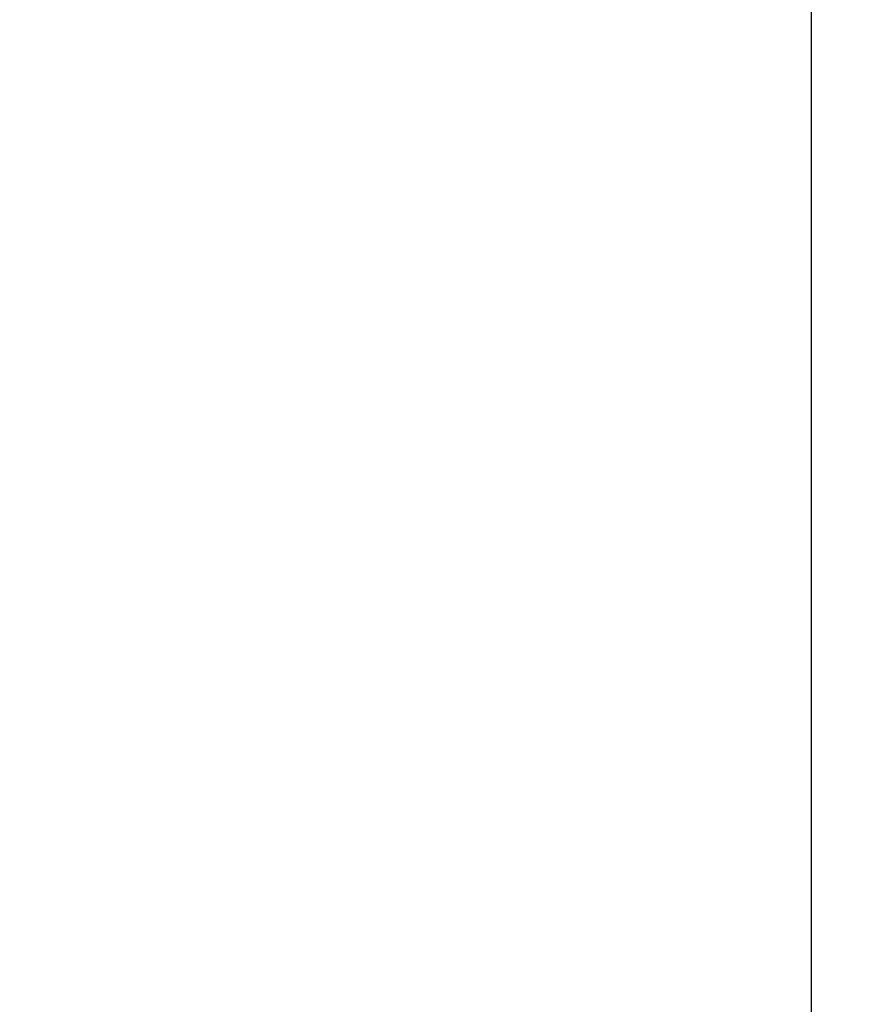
# Model space of a CAD drawing. Header units: inches. Extents: x 0.1 to 33.9, y 0.6 to 21.4.
# Tile 156 of 256: x 22.585 to 23.233, y 7.92 to 8.676. Entities that reach past the tile are written whole.
import ezdxf

# ---------------------------------------------------------------- set-up
doc = ezdxf.new("R2010")
doc.units = ezdxf.units.IN
doc.header["$MEASUREMENT"] = 0
doc.layers.add('Dimension (ANSI)', color=7, linetype='Continuous', lineweight=25)
doc.styles.add('Note Text (ANSI)', font='tahoma.ttf')
doc.dimstyles.new('Default (ANSI)', dxfattribs={"dimtxt": 0.12, "dimasz": 0.098425, "dimexe": 0.125, "dimexo": 0.0625, "dimgap": 0.031496, "dimtad": 0, "dimtih": 1, "dimtoh": 1, "dimrnd": 1e-08, "dimzin": 4, "dimdsep": 46, "dimtxsty": 'Note Text (ANSI)', "dimcen": 0.09, "dimdle": 0.393701, "dimclrd": 256, "dimclre": 256, "dimclrt": 256, "dimadec": 0, "dimazin": 1, "dimtfac": 1, "dimtofl": 0, "dimtmove": 0, "dimatfit": 3, "dimfxl": 1, "dimtolj": 1, "dimtzin": 4, "dimlwd": -1, "dimlwe": -1, "dimarcsym": 0})

# ---------------------------------------------------------------- blocks, each defined once
blk = doc.blocks.new('*D7')
at = {"layer": 'Defpoints', "color": 0, "transparency": 16777216}
for p in [(20.78092, 15.209), (24.5666, 15.209), (22.81285, 6.16371)]:
    blk.add_point(p, dxfattribs=at)
at = {"layer": 'Dimension (ANSI)', "transparency": 16777216}
for p, q in [((20.84342, 15.209), (24.6916, 15.209)), ((24.5666, 15.11057), (24.5666, 11.12972)), ((24.5666, 6.26214), (24.5666, 10.94181)), ((22.87535, 6.16371), (24.6916, 6.16371))]:
    blk.add_line(p, q, dxfattribs=at)
for points in [[(24.55019, 15.11057), (24.583, 15.11057), (24.5666, 15.209)], [(24.55019, 6.26214), (24.583, 6.26214), (24.5666, 6.16371)]]:
    blk.add_solid(points, dxfattribs=at)
at = {"layer": 'Dimension (ANSI)', "transparency": 16777216, "insert": (24.41347, 11.09822), "char_height": 0.12, "attachment_point": 1, "style": 'Note Text (ANSI)'}
blk.add_mtext('\\A1;9.05', dxfattribs=at)
blk = doc.blocks.new('*D11')
at = {"layer": 'Defpoints', "color": 0, "transparency": 16777216}
for p in [(21.91322, 13.53867), (23.19272, 11.24322), (23.19272, 5.2166)]:
    blk.add_point(p, dxfattribs=at)
at = {"layer": 'Dimension (ANSI)', "transparency": 16777216}
for p, q in [((23.19272, 11.18072), (23.19272, 5.0916)), ((22.01164, 5.2166), (22.37342, 5.2166)), ((23.09429, 5.2166), (22.73251, 5.2166))]:
    blk.add_line(p, q, dxfattribs=at)
for points in [[(22.01164, 5.233), (22.01164, 5.2002), (21.91322, 5.2166)], [(23.09429, 5.233), (23.09429, 5.2002), (23.19272, 5.2166)]]:
    blk.add_solid(points, dxfattribs=at)
at = {"layer": 'Dimension (ANSI)', "transparency": 16777216, "insert": (22.40492, 5.27934), "char_height": 0.12, "attachment_point": 1, "style": 'Note Text (ANSI)'}
blk.add_mtext('\\A1;1.28', dxfattribs=at)

msp = doc.modelspace()

# ---------------------------------------------------------------- dimensions: what is measured, and where the dimension line sits
at = {"layer": 'Dimension (ANSI)'}
for base, p1, p2, angle, override, picture, middle in [((24.5666, 15.209), (22.81285, 6.16371), (20.78092, 15.209), 90, {"dimgap": 0.031496, "dimdec": 2, "dimtol": 0, "dimlim": 0, "dimtp": 0, "dimtm": 0, "dimtdec": 2, "dimatfit": 1}, '*D7', (24.5666, 11.03577)), ((23.19272, 5.2166), (21.91322, 13.53867), (23.19272, 11.24322), 180, {"dimgap": 0.031496, "dimtih": 0, "dimtoh": 0, "dimdec": 2, "dimse1": 1, "dimtol": 0, "dimlim": 0, "dimtp": 0, "dimtm": 0, "dimtdec": 2, "dimatfit": 1}, '*D11', (22.55297, 5.2166))]:
    dim = msp.add_linear_dim(base=base, p1=p1, p2=p2, angle=angle, dimstyle='Default (ANSI)', override=override, dxfattribs=at)
    dim.commit()
    dim.dimension.update_dxf_attribs({"geometry": picture, "text_midpoint": middle, "dimtype": 160})

doc.saveas('drawing.dxf')
